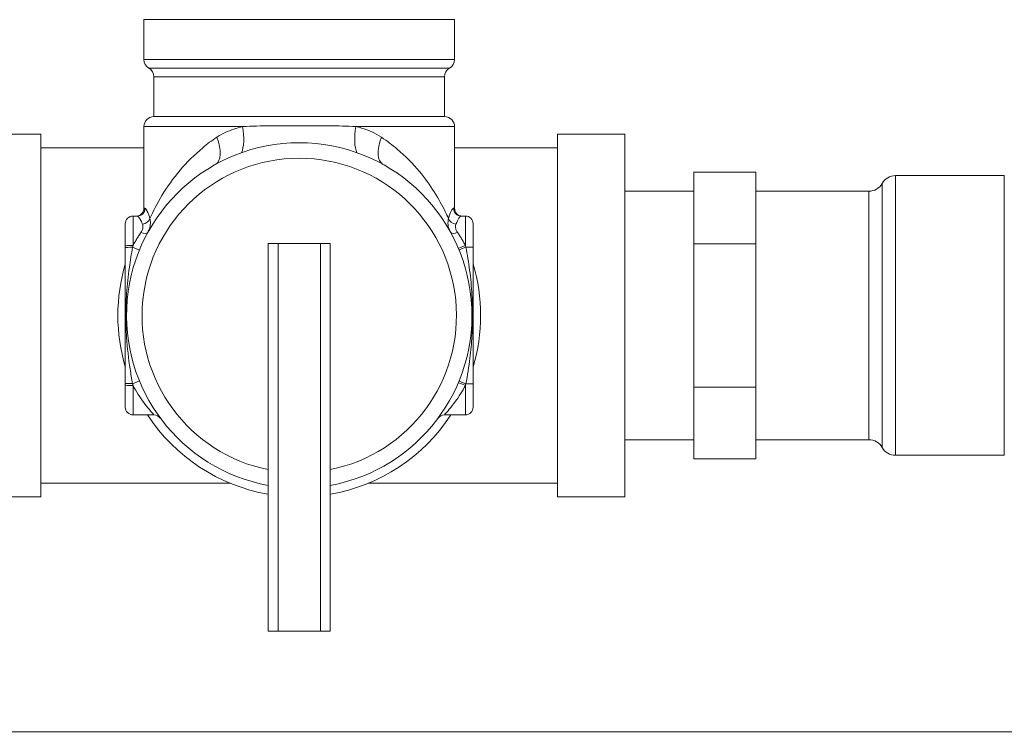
# Model space of a CAD drawing. Header units: millimetres. Extents: x 1279 to 58476, y -6899 to 74987.
# Tile 232 of 250: x 40864 to 40965, y 68825 to 68898. Entities that reach past the tile are written whole.
import ezdxf

# ---------------------------------------------------------------- set-up
doc = ezdxf.new("R2010")
doc.units = ezdxf.units.MM
doc.layers.add('UT_ZARIZENI - ZDROJ TEPLA', color=3, linetype='Continuous', lineweight=35)

msp = doc.modelspace()

# ---------------------------------------------------------------- linework, layer by layer
msp.add_line((41031.02, 68825.49), (38898.58, 68826.01))
at = {"layer": 'UT_ZARIZENI - ZDROJ TEPLA', "lineweight": 13}
for p, q in [((40877.04, 68898.32), (40908.79, 68898.32)), ((40877.04, 68894.25), (40877.04, 68898.32)), ((40908.79, 68894.25), (40908.79, 68898.32)), ((40877.04, 68894.25), (40908.79, 68894.25)), ((40877.55, 68893.37), (40908.28, 68893.37)), ((40907.78, 68892.49), (40878.06, 68892.49)), ((40878.06, 68888.41), (40878.06, 68892.49)), ((40907.78, 68888.41), (40907.78, 68892.49)), ((40878.06, 68888.41), (40907.78, 68888.41)), ((40887.14, 68887.39), (40877.04, 68887.39)), ((40877.04, 68879.04), (40877.04, 68887.39)), ((40908.79, 68887.39), (40898.7, 68887.39)), ((40908.79, 68879.04), (40908.79, 68887.39)), ((40866.5, 68886.63), (40862.19, 68886.63)), ((40866.5, 68886.63), (40866.5, 68849.55)), ((40919.33, 68886.63), (40919.33, 68849.55)), ((40926.19, 68886.63), (40919.33, 68886.63)), ((40926.19, 68886.63), (40926.19, 68849.55)), ((40877.04, 68885.23), (40866.5, 68885.23)), ((40919.33, 68885.23), (40908.79, 68885.23)), ((40933.24, 68882.75), (40933.24, 68879.09)), ((40939.59, 68882.75), (40933.24, 68882.75)), ((40939.59, 68882.75), (40939.59, 68879.09)), ((40953.88, 68882.38), (40953.88, 68853.8)), ((40964.99, 68882.38), (40953.88, 68882.38)), ((40964.99, 68853.8), (40964.99, 68882.38)), ((40952.5, 68881.58), (40952.5, 68854.6)), ((40933.24, 68880.79), (40926.19, 68880.79)), ((40951.13, 68880.79), (40939.59, 68880.79)), ((40951.13, 68855.39), (40951.13, 68880.79)), ((40877.04, 68879.04), (40877.15, 68879.04)), ((40908.69, 68879.04), (40908.79, 68879.04)), ((40933.24, 68879.09), (40933.24, 68875.42)), ((40939.59, 68879.09), (40939.59, 68875.42)), ((40875.14, 68875.2), (40875.14, 68877.46)), ((40875.93, 68878.25), (40875.93, 68875.24)), ((40875.93, 68878.25), (40876.36, 68878.25)), ((40909.48, 68878.25), (40909.9, 68878.25)), ((40909.9, 68875.24), (40909.9, 68878.25)), ((40910.7, 68877.46), (40910.7, 68875.07)), ((40889.74, 68875.46), (40889.74, 68835.83)), ((40889.74, 68875.46), (40890.76, 68875.46)), ((40890.76, 68875.46), (40890.76, 68835.83)), ((40895.08, 68875.46), (40890.76, 68875.46)), ((40895.08, 68875.46), (40895.08, 68835.83)), ((40895.08, 68875.46), (40896.09, 68875.46)), ((40896.09, 68875.46), (40896.09, 68835.83)), ((40933.24, 68875.42), (40933.24, 68868.09)), ((40939.59, 68875.42), (40933.24, 68875.42)), ((40939.59, 68875.42), (40939.59, 68868.09)), ((40875.89, 68875.06), (40876.58, 68874.77)), ((40909.95, 68875.07), (40910.7, 68875.07)), ((40910.7, 68861.1), (40910.7, 68875.07)), ((40933.24, 68868.09), (40933.24, 68860.76)), ((40939.59, 68868.09), (40939.59, 68860.76)), ((40875.89, 68861.12), (40876.58, 68861.41)), ((40875.14, 68858.72), (40875.14, 68860.98)), ((40875.93, 68860.94), (40875.93, 68857.93)), ((40909.9, 68857.93), (40909.9, 68860.94)), ((40910.7, 68861.1), (40909.95, 68861.1)), ((40910.7, 68861.1), (40910.7, 68858.72)), ((40933.24, 68860.76), (40933.24, 68857.09)), ((40939.59, 68860.76), (40933.24, 68860.76)), ((40939.59, 68860.76), (40939.59, 68857.09)), ((40875.93, 68857.93), (40878.07, 68857.93)), ((40907.76, 68857.93), (40909.9, 68857.93)), ((40933.24, 68857.09), (40933.24, 68853.43)), ((40939.59, 68857.09), (40939.59, 68853.43)), ((40933.24, 68855.39), (40926.19, 68855.39)), ((40951.13, 68855.39), (40939.59, 68855.39)), ((40939.59, 68853.43), (40933.24, 68853.43)), ((40964.99, 68853.8), (40953.88, 68853.8)), ((40885.86, 68850.94), (40866.5, 68850.94)), ((40919.33, 68850.94), (40899.98, 68850.94)), ((40866.5, 68849.55), (40862.19, 68849.55)), ((40926.19, 68849.55), (40919.33, 68849.55)), ((40890.76, 68835.83), (40889.74, 68835.83)), ((40890.76, 68835.83), (40895.08, 68835.83)), ((40896.09, 68835.83), (40895.08, 68835.83))]:
    msp.add_line(p, q, dxfattribs=at)
for centre, radius, start, end in [((40878.06, 68894.25), 1.02, 180, 240), ((40907.78, 68894.25), 1.02, 300, 0), ((40877.04, 68892.49), 1.02, 0, 60), ((40908.79, 68892.49), 1.02, 120, 180), ((40878.06, 68887.39), 1.02, 90, 180), ((40907.78, 68887.39), 1.02, 0, 90), ((40892.92, 68868.09), 17.65, 280.3614, 259.6386), ((40892.92, 68868.09), 16.07, 281.3983, 258.6017), ((40953.88, 68880.79), 1.59, 90, 150), ((40951.13, 68882.38), 1.59, 270, 330), ((40876.25, 68879.04), 0.794, 270, 0), ((40909.59, 68879.04), 0.794, 180, 270), ((40875.93, 68877.46), 0.794, 90, 180), ((40909.9, 68877.46), 0.794, 0, 90), ((40892.92, 68868.09), 18.54, 163.517, 196.483), ((40892.92, 68868.09), 18.54, 343.517, 16.483), ((40875.93, 68858.72), 0.794, 180, 270), ((40909.9, 68858.72), 0.794, 270, 0), ((40892.92, 68868.09), 18.54, 213.2262, 260.1405), ((40878.07, 68857.14), 0.794, 36.4274, 90), ((40892.92, 68868.09), 18.54, 279.8595, 326.7738), ((40907.76, 68857.14), 0.794, 90, 143.5726), ((40951.13, 68853.8), 1.59, 30, 90), ((40953.88, 68855.39), 1.59, 210, 270)]:
    msp.add_arc(centre, radius, start, end, dxfattribs=at)
for centre, major_axis, ratio, start_param, end_param in [((40885.98, 68887.39), (0.59, -3.12), 0.358674, 0.4832, 1.503335), ((40899.85, 68887.39), (-0.59, -3.12), 0.358674, 4.779851, 5.799985), ((40882.81, 68886.3), (1.54, -2.78), 0.48013, 0, 1.310344), ((40903.02, 68886.3), (-1.54, -2.78), 0.48013, 4.972842, 6.283185), ((40876.36, 68879.04), (0, -0.794), 0.993448, 0, 1.570796), ((40909.48, 68879.04), (0, -0.794), 0.993448, 4.712389, 6.283185), ((40876.89, 68878.01), (0.758, 0.237), 0.722479, 4.489993, 5.874363), ((40908.94, 68878.01), (-0.758, 0.237), 0.722479, 0.408822, 1.793192), ((40876.74, 68876.95), (0.696, -0.381), 0.42564, 4.941404, 6.283185), ((40909.1, 68876.95), (-0.696, -0.381), 0.42564, 0, 1.341782), ((40875.93, 68875.2), (-0.794, 0), 0.052596, 4.712389, 6.283185), ((40875.93, 68875.04), (-0.794, 0), 0.022428, 4.767155, 6.283185), ((40909.9, 68875.28), (-0.731, -0.31), 0.048442, 0, 1.550284), ((40909.99, 68875.07), (-0.735, -0.301), 0.020754, 4.763073, 6.283185), ((40909.9, 68860.9), (-0.731, 0.31), 0.048442, 4.732901, 6.283185), ((40909.99, 68861.1), (-0.735, 0.301), 0.020754, 0, 1.520112), ((40875.93, 68861.14), (-0.794, 0), 0.022428, 0, 1.51603), ((40875.93, 68860.98), (-0.794, 0), 0.052596, 0, 1.570796)]:
    msp.add_ellipse(centre, major_axis=major_axis, ratio=ratio, start_param=start_param, end_param=end_param, dxfattribs=at)
for points, knots in [([(40887.14, 68887.39), (40886.51, 68887.25), (40885.91, 68887.05), (40885.05, 68886.64), (40884.77, 68886.48), (40884.49, 68886.3)], [-0.3717419, -0.3717419, -0.3717419, -0.3717419, -0.1282689, -0.1282689, 0, 0, 0, 0]), ([(40898.7, 68887.39), (40898.26, 68887.42), (40897.81, 68887.44), (40896.9, 68887.46), (40896.43, 68887.47), (40895.01, 68887.48), (40894.05, 68887.48), (40892.08, 68887.48), (40891.05, 68887.49), (40889.55, 68887.47), (40889.05, 68887.46), (40888.08, 68887.44), (40887.6, 68887.42), (40887.14, 68887.39)], [0, 0, 0, 0, 0.17129, 0.17129, 0.342579, 0.342579, 0.685152, 0.685152, 1.052241, 1.052241, 1.234673, 1.234673, 1.417106, 1.417106, 1.417106, 1.417106]), ([(40901.34, 68886.3), (40900.71, 68886.72), (40900.02, 68887.03), (40899.09, 68887.3), (40898.9, 68887.35), (40898.7, 68887.39)], [-2.1625895, -2.1625895, -2.1625895, -2.1625895, -1.8679154, -1.8679154, -1.7904065, -1.7904065, -1.7904065, -1.7904065]), ([(40884.49, 68886.3), (40883.99, 68885.97), (40883.52, 68885.61), (40882.2, 68884.52), (40881.42, 68883.74), (40880.03, 68882.09), (40879.41, 68881.22), (40878.38, 68879.52), (40877.97, 68878.7), (40877.65, 68878.01)], [5.563085, 5.563085, 5.563085, 5.563085, 5.796997, 5.796997, 6.248832, 6.248832, 6.71913, 6.71913, 7.180234, 7.180234, 7.180234, 7.180234]), ([(40908.18, 68878.01), (40908.08, 68878.22), (40907.97, 68878.46), (40907.23, 68879.97), (40906.33, 68881.44), (40904.54, 68883.6), (40903.78, 68884.38), (40902.44, 68885.52), (40901.9, 68885.92), (40901.34, 68886.3)], [1.739679, 1.739679, 1.739679, 1.739679, 1.88427, 1.88427, 2.650564, 2.650564, 3.093806, 3.093806, 3.357851, 3.357851, 3.357851, 3.357851]), ([(40877.65, 68878.01), (40877.58, 68878.24), (40877.51, 68878.44), (40877.37, 68878.78), (40877.3, 68878.91), (40877.2, 68879.02), (40877.17, 68879.04), (40877.15, 68879.04)], [-0.2969671, -0.2969671, -0.2969671, -0.2969671, -0.1902002, -0.1902002, -0.0731539, -0.0731539, 0, 0, 0, 0]), ([(40908.69, 68879.04), (40908.63, 68879.04), (40908.55, 68878.94), (40908.37, 68878.58), (40908.27, 68878.32), (40908.18, 68878.01)], [-0.2969584, -0.2969584, -0.2969584, -0.2969584, -0.1442142, -0.1442142, 0, 0, 0, 0]), ([(40876.36, 68878.25), (40876.38, 68878.25), (40876.42, 68878.23), (40876.52, 68878.14), (40876.59, 68878.04), (40876.74, 68877.77), (40876.82, 68877.61), (40876.89, 68877.42)], [0, 0, 0, 0, 0.0731539, 0.0731539, 0.1902002, 0.1902002, 0.2969671, 0.2969671, 0.2969671, 0.2969671]), ([(40876.89, 68877.42), (40876.91, 68877.36), (40876.93, 68877.29), (40876.95, 68877.12), (40876.93, 68877), (40876.86, 68876.78), (40876.81, 68876.68), (40876.74, 68876.58)], [-0.1369475, -0.1369475, -0.1369475, -0.1369475, -0.1024079, -0.1024079, -0.0471445, -0.0471445, 0, 0, 0, 0]), ([(40877.43, 68876.57), (40877.52, 68876.73), (40877.59, 68876.9), (40877.69, 68877.28), (40877.71, 68877.47), (40877.7, 68877.78), (40877.68, 68877.9), (40877.65, 68878.01)], [0, 0, 0, 0, 0.0471445, 0.0471445, 0.1024079, 0.1024079, 0.1369475, 0.1369475, 0.1369475, 0.1369475]), ([(40908.18, 68878.01), (40908.14, 68877.85), (40908.12, 68877.69), (40908.13, 68877.32), (40908.17, 68877.13), (40908.28, 68876.81), (40908.34, 68876.69), (40908.4, 68876.57)], [0, 0, 0, 0, 0.0487823, 0.0487823, 0.1030378, 0.1030378, 0.1369475, 0.1369475, 0.1369475, 0.1369475]), ([(40909.1, 68876.58), (40909.05, 68876.65), (40909.01, 68876.72), (40908.92, 68876.91), (40908.9, 68877.03), (40908.89, 68877.24), (40908.91, 68877.33), (40908.94, 68877.42)], [-0.1369475, -0.1369475, -0.1369475, -0.1369475, -0.1030378, -0.1030378, -0.0487823, -0.0487823, 0, 0, 0, 0]), ([(40908.94, 68877.42), (40909.04, 68877.67), (40909.15, 68877.88), (40909.33, 68878.17), (40909.42, 68878.25), (40909.48, 68878.25)], [0, 0, 0, 0, 0.1442142, 0.1442142, 0.2969584, 0.2969584, 0.2969584, 0.2969584]), ([(40876.74, 68876.58), (40876.66, 68876.46), (40876.58, 68876.34), (40876.43, 68876.1), (40876.35, 68875.98), (40876.28, 68875.85), (40876.2, 68875.73), (40876.13, 68875.6), (40876.01, 68875.39), (40875.97, 68875.32), (40875.93, 68875.24)], [0, 0, 0, 0, 0.0536048, 0.0536048, 0.1072097, 0.1072097, 0.1072097, 0.1608145, 0.1608145, 0.1918263, 0.1918263, 0.1918263, 0.1918263]), ([(40909.9, 68875.24), (40909.84, 68875.36), (40909.78, 68875.48), (40909.64, 68875.71), (40909.58, 68875.82), (40909.51, 68875.93), (40909.44, 68876.04), (40909.37, 68876.15), (40909.24, 68876.37), (40909.17, 68876.47), (40909.1, 68876.58)], [0, 0, 0, 0, 0.0479835, 0.0479835, 0.0959671, 0.0959671, 0.0959671, 0.1439506, 0.1439506, 0.1919341, 0.1919341, 0.1919341, 0.1919341]), ([(40875.14, 68875.2), (40875.14, 68875.17), (40875.14, 68875.15), (40875.14, 68875.09), (40875.14, 68875.07), (40875.14, 68875.04)], [0, 0, 0, 0, 0.00804552, 0.00804552, 0.01609104, 0.01609104, 0.01609104, 0.01609104]), ([(40875.14, 68875.04), (40875.14, 68874.32), (40875.14, 68873.61), (40875.14, 68872.01), (40875.14, 68871.13), (40875.14, 68869.53), (40875.14, 68868.82), (40875.14, 68868.09), (40875.14, 68867.37), (40875.14, 68866.65), (40875.14, 68864.87), (40875.14, 68863.81), (40875.14, 68862.2), (40875.14, 68861.67), (40875.14, 68861.14)], [0, 0, 0, 0, 0.214485, 0.214485, 0.485118, 0.485118, 0.701982, 0.701982, 0.701982, 0.918846, 0.918846, 1.24443, 1.24443, 1.403964, 1.403964, 1.403964, 1.403964]), ([(40875.89, 68861.12), (40875.79, 68861.62), (40875.71, 68862.12), (40875.47, 68863.68), (40875.34, 68864.76), (40875.23, 68866.59), (40875.2, 68867.34), (40875.2, 68868.09), (40875.2, 68868.85), (40875.23, 68869.59), (40875.33, 68871.24), (40875.43, 68872.13), (40875.65, 68873.71), (40875.76, 68874.39), (40875.89, 68875.06)], [-1.403964, -1.403964, -1.403964, -1.403964, -1.24443, -1.24443, -0.918846, -0.918846, -0.701982, -0.701982, -0.701982, -0.485118, -0.485118, -0.214485, -0.214485, 0, 0, 0, 0]), ([(40875.89, 68875.06), (40875.89, 68875.09), (40875.9, 68875.12), (40875.92, 68875.18), (40875.92, 68875.21), (40875.93, 68875.24)], [-0.01609104, -0.01609104, -0.01609104, -0.01609104, -0.00804552, -0.00804552, 0, 0, 0, 0]), ([(40909.95, 68861.1), (40910.12, 68861.96), (40910.26, 68862.84), (40910.46, 68864.49), (40910.53, 68865.25), (40910.61, 68866.71), (40910.63, 68867.4), (40910.63, 68868.09), (40910.63, 68868.79), (40910.61, 68869.48), (40910.53, 68871.03), (40910.45, 68871.88), (40910.23, 68873.52), (40910.1, 68874.31), (40909.95, 68875.07)], [0, 0, 0, 0, 0.277726, 0.277726, 0.513757, 0.513757, 0.722326, 0.722326, 0.722326, 0.930895, 0.930895, 1.19566, 1.19566, 1.444652, 1.444652, 1.444652, 1.444652]), ([(40875.14, 68861.14), (40875.14, 68861.11), (40875.14, 68861.09), (40875.14, 68861.03), (40875.14, 68861.01), (40875.14, 68860.98)], [0, 0, 0, 0, 0.00804552, 0.00804552, 0.01609104, 0.01609104, 0.01609104, 0.01609104]), ([(40875.93, 68860.94), (40875.92, 68860.97), (40875.92, 68861), (40875.9, 68861.06), (40875.89, 68861.09), (40875.89, 68861.12)], [-0.01609104, -0.01609104, -0.01609104, -0.01609104, -0.00804552, -0.00804552, 0, 0, 0, 0]), ([(40875.93, 68860.94), (40876.01, 68860.79), (40876.09, 68860.63), (40876.37, 68860.16), (40876.56, 68859.85), (40876.95, 68859.3), (40877.13, 68859.05), (40877.51, 68858.57), (40877.7, 68858.35), (40877.99, 68858.02), (40878.07, 68857.93), (40878.07, 68857.93)], [0.0225788, 0.0225788, 0.0225788, 0.0225788, 0.0843614, 0.0843614, 0.2193396, 0.2193396, 0.3457208, 0.3457208, 0.5006812, 0.5006812, 0.6642017, 0.6642017, 0.6642017, 0.6642017]), ([(40907.76, 68857.93), (40907.76, 68857.93), (40907.79, 68857.96), (40907.93, 68858.12), (40908.08, 68858.29), (40908.45, 68858.73), (40908.67, 68859.01), (40909.24, 68859.79), (40909.59, 68860.35), (40909.9, 68860.94)], [0, 0, 0, 0, 0.0984405, 0.0984405, 0.2475312, 0.2475312, 0.4039594, 0.4039594, 0.6420783, 0.6420783, 0.6420783, 0.6420783])]:
    msp.add_open_spline(points, degree=3, knots=knots, dxfattribs=at)
for points in [[(40909.95, 68875.07), (40909.93, 68875.13), (40909.92, 68875.19), (40909.9, 68875.24)], [(40909.9, 68860.94), (40909.92, 68860.99), (40909.93, 68861.05), (40909.95, 68861.1)]]:
    msp.add_open_spline(points, degree=3, dxfattribs=at)

doc.saveas('drawing.dxf')
